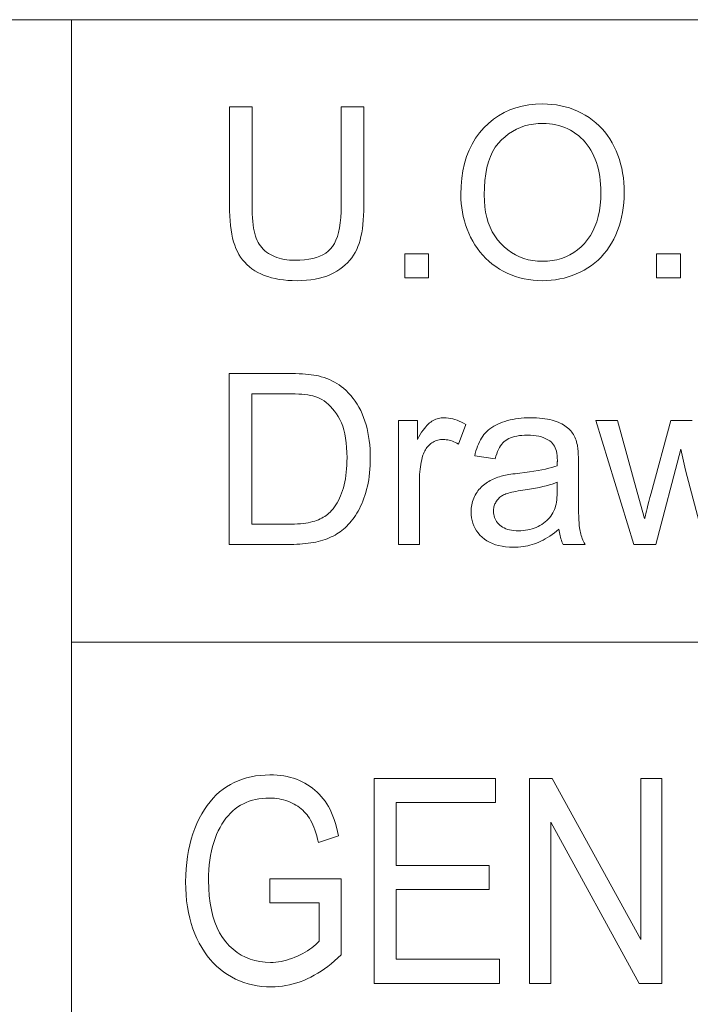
# Model space of a CAD drawing. Extents: x 1 to 211, y 3 to 294.
# Tile 3 of 31: x 85 to 95, y 19 to 33. Entities that reach past the tile are written whole.
import ezdxf

# ---------------------------------------------------------------- set-up
doc = ezdxf.new("R2010")
doc.units = 0

msp = doc.modelspace()

# ---------------------------------------------------------------- linework, layer by layer
at = {"color": 7, "lineweight": 13}
for p, q in [((5.716785, 33.383949), (205.716782, 33.383949)), ((85.904961, 33.383949), (85.904961, 7.883948)), ((151.955811, 24.273815), (85.904961, 24.273815))]:
    msp.add_line(p, q, dxfattribs=at)
for points in [[(91.60495, 30.824863), (91.608292, 30.946648), (91.618317, 31.063028), (91.635033, 31.174002), (91.658432, 31.27957), (91.688507, 31.37973), (91.725281, 31.474487), (91.76873, 31.563837), (91.818863, 31.647781), (91.875687, 31.72632), (91.939194, 31.799454), (92.007988, 31.866362), (92.080666, 31.926228), (92.157234, 31.97905), (92.237694, 32.02483), (92.322037, 32.063564), (92.410271, 32.095257), (92.502396, 32.119907), (92.598404, 32.137516), (92.698296, 32.148079), (92.802086, 32.151604), (92.870636, 32.149948), (92.937828, 32.144985), (93.003654, 32.136715), (93.068115, 32.125137), (93.13121, 32.110249), (93.192947, 32.092052), (93.253311, 32.070549), (93.312317, 32.045734), (93.369957, 32.017616), (93.426231, 31.986185), (93.480507, 31.951797), (93.532135, 31.914801), (93.581116, 31.875195), (93.627457, 31.832979), (93.671158, 31.788155), (93.712212, 31.740723), (93.750626, 31.69068), (93.786392, 31.638027), (93.819519, 31.582767), (93.850006, 31.524897), (93.877708, 31.46493), (93.902496, 31.403376), (93.924362, 31.340237), (93.943321, 31.275511), (93.959358, 31.2092), (93.972481, 31.141302), (93.982689, 31.071819), (93.989975, 31.00075), (93.994354, 30.928093), (93.995811, 30.853853), (93.994278, 30.778597), (93.98967, 30.704945), (93.981995, 30.632895), (93.971252, 30.562449), (93.957443, 30.493605), (93.940559, 30.426363), (93.920601, 30.360725), (93.897583, 30.29669), (93.87149, 30.234259), (93.842331, 30.173429), (93.810356, 30.114861), (93.775826, 30.059208), (93.738731, 30.00647), (93.699081, 29.95665), (93.656876, 29.909744), (93.612114, 29.865757), (93.564789, 29.824684), (93.514908, 29.786528), (93.462471, 29.751286), (93.407471, 29.718962), (93.350754, 29.68964), (93.293152, 29.663403), (93.234657, 29.640253), (93.175278, 29.62019), (93.115013, 29.603214), (93.053856, 29.589323), (92.991821, 29.57852), (92.928894, 29.570805), (92.865082, 29.566174), (92.800377, 29.564631), (92.73053, 29.566336), (92.662178, 29.571451), (92.595329, 29.579979), (92.529984, 29.591915), (92.466133, 29.607264), (92.403793, 29.626022), (92.342941, 29.648191), (92.2836, 29.673771), (92.225754, 29.702761), (92.169411, 29.735163), (92.115166, 29.770514), (92.063614, 29.808355), (92.014755, 29.848686), (91.96859, 29.891506), (91.925125, 29.936817), (91.884346, 29.984617), (91.846268, 30.034906), (91.810883, 30.087687), (91.778191, 30.142956), (91.748199, 30.200716), (91.720978, 30.260059), (91.696625, 30.320087), (91.67514, 30.380796), (91.656517, 30.442188), (91.640762, 30.504263), (91.627869, 30.567019), (91.617844, 30.630455), (91.61068, 30.694576), (91.606384, 30.759378)], [(89.853584, 32.107262), (90.184418, 32.107262), (90.184418, 30.662857), (90.183563, 30.589033), (90.181007, 30.518314), (90.176743, 30.450699), (90.170776, 30.386187), (90.163101, 30.324778), (90.153725, 30.266472), (90.142639, 30.211271), (90.129845, 30.159174), (90.115349, 30.11018), (90.099152, 30.064289), (90.080727, 30.020779), (90.059555, 29.978922), (90.035637, 29.938719), (90.008972, 29.900169), (89.979568, 29.863276), (89.947411, 29.828033), (89.912514, 29.794449), (89.87487, 29.762516), (89.83448, 29.732239), (89.791344, 29.703613), (89.745445, 29.677208), (89.696762, 29.65358), (89.645309, 29.632732), (89.591072, 29.614664), (89.53405, 29.599377), (89.474251, 29.586868), (89.411674, 29.577139), (89.346321, 29.57019), (89.278183, 29.566021), (89.207268, 29.564631), (89.13829, 29.565842), (89.071869, 29.569473), (89.008003, 29.575527), (88.946693, 29.584003), (88.887947, 29.5949), (88.831757, 29.608219), (88.778122, 29.623959), (88.727051, 29.64212), (88.678535, 29.662704), (88.632576, 29.685709), (88.589172, 29.711006), (88.548332, 29.73847), (88.510048, 29.768101), (88.474319, 29.799896), (88.441154, 29.833858), (88.410545, 29.869986), (88.382492, 29.908278), (88.356995, 29.948736), (88.334061, 29.991362), (88.313683, 30.036152), (88.29554, 30.083704), (88.279305, 30.134617), (88.264977, 30.188889), (88.252563, 30.246521), (88.242058, 30.30751), (88.233459, 30.371861), (88.226776, 30.439571), (88.222, 30.510639), (88.219139, 30.58507), (88.218185, 30.662857), (88.218185, 32.107262), (88.549019, 32.107262), (88.549019, 30.664562), (88.549622, 30.601133), (88.551437, 30.541132), (88.554466, 30.484558), (88.558701, 30.431412), (88.564148, 30.381693), (88.570808, 30.335402), (88.578682, 30.292538), (88.587761, 30.253103), (88.598053, 30.217094), (88.60955, 30.184515), (88.622528, 30.154356), (88.637245, 30.125612), (88.653702, 30.098286), (88.671898, 30.072372), (88.691833, 30.047876), (88.713509, 30.024794), (88.736923, 30.003128), (88.762077, 29.982878), (88.788971, 29.964043), (88.817604, 29.946623), (88.847763, 29.930746), (88.879234, 29.91654), (88.912018, 29.904007), (88.946114, 29.893143), (88.981529, 29.883951), (89.01825, 29.876431), (89.05629, 29.870583), (89.095642, 29.866404), (89.136299, 29.863897), (89.178276, 29.863062), (89.249168, 29.864716), (89.315865, 29.869678), (89.378365, 29.877949), (89.436668, 29.889528), (89.490776, 29.904415), (89.540695, 29.922611), (89.586411, 29.944115), (89.627937, 29.968927), (89.665268, 29.997049), (89.698402, 30.028479), (89.72789, 30.064613), (89.754265, 30.106853), (89.777542, 30.155201), (89.797722, 30.209652), (89.814789, 30.270206), (89.828758, 30.336868), (89.839615, 30.409634), (89.847382, 30.488504), (89.852036, 30.573481), (89.853584, 30.664562)], [(91.946014, 30.819746), (91.948441, 30.731283), (91.955734, 30.646656), (91.967888, 30.565866), (91.984894, 30.488914), (92.006767, 30.415798), (92.033493, 30.346519), (92.065086, 30.281078), (92.10154, 30.219473), (92.142853, 30.161705), (92.189026, 30.107775), (92.238861, 30.058363), (92.291168, 30.014153), (92.345955, 29.975143), (92.403214, 29.941336), (92.462936, 29.912729), (92.525139, 29.889324), (92.589813, 29.871119), (92.65696, 29.858116), (92.726578, 29.850315), (92.798676, 29.847713), (92.872047, 29.85034), (92.942772, 29.858219), (93.010857, 29.871349), (93.076302, 29.889732), (93.139099, 29.913368), (93.199257, 29.942257), (93.256767, 29.976397), (93.311638, 30.015791), (93.363861, 30.060436), (93.413445, 30.110332), (93.45929, 30.165056), (93.500313, 30.22418), (93.536507, 30.287703), (93.567879, 30.355627), (93.594421, 30.42795), (93.616135, 30.504671), (93.633026, 30.585794), (93.645096, 30.671316), (93.652328, 30.761236), (93.654747, 30.855558), (93.653717, 30.915833), (93.65062, 30.974556), (93.645462, 31.031727), (93.638237, 31.087345), (93.628952, 31.141413), (93.617599, 31.193928), (93.604187, 31.244892), (93.588715, 31.294304), (93.571175, 31.342163), (93.551575, 31.388472), (93.529984, 31.43298), (93.506485, 31.475443), (93.481079, 31.515858), (93.453758, 31.554228), (93.42453, 31.590551), (93.393387, 31.624828), (93.360336, 31.657059), (93.325378, 31.687243), (93.288513, 31.715382), (93.249733, 31.741472), (93.209511, 31.765287), (93.16832, 31.786594), (93.126152, 31.805397), (93.083023, 31.82169), (93.03891, 31.835478), (92.993828, 31.846758), (92.947777, 31.855534), (92.900757, 31.861799), (92.85276, 31.865561), (92.803787, 31.866814), (92.734512, 31.864399), (92.667191, 31.857161), (92.601837, 31.845097), (92.538445, 31.828205), (92.477005, 31.806488), (92.417534, 31.779945), (92.360023, 31.748575), (92.304474, 31.712379), (92.250885, 31.671358), (92.199257, 31.625511), (92.151138, 31.574018), (92.108086, 31.516064), (92.070099, 31.451645), (92.037178, 31.380762), (92.009323, 31.303417), (91.986534, 31.21961), (91.968803, 31.129339), (91.956146, 31.032604), (91.948547, 30.929407)], [(90.782982, 29.607264), (90.782982, 29.956854), (91.132576, 29.956854), (91.132576, 29.607264)], [(94.469887, 29.607264), (94.469887, 29.956854), (94.819481, 29.956854), (94.819481, 29.607264)], [(88.213066, 25.70549), (88.213066, 28.20549), (89.074257, 28.20549), (89.131195, 28.205132), (89.185371, 28.204058), (89.236786, 28.202267), (89.285439, 28.19976), (89.331329, 28.196537), (89.374458, 28.192598), (89.414825, 28.187943), (89.452423, 28.182571), (89.487267, 28.176483), (89.519341, 28.169678), (89.561684, 28.158985), (89.602768, 28.14669), (89.642586, 28.132792), (89.681145, 28.11729), (89.718437, 28.100187), (89.754471, 28.081478), (89.789246, 28.061169), (89.822754, 28.039255), (89.855003, 28.015739), (89.885986, 27.99062), (89.924553, 27.956266), (89.961121, 27.920053), (89.995697, 27.881983), (90.028282, 27.842052), (90.058861, 27.800262), (90.087456, 27.756615), (90.114044, 27.711109), (90.138649, 27.663744), (90.161247, 27.614519), (90.181862, 27.563437), (90.200493, 27.510683), (90.217163, 27.456446), (90.231865, 27.400724), (90.244614, 27.343519), (90.255402, 27.28483), (90.264229, 27.224657), (90.271088, 27.163002), (90.275993, 27.099863), (90.278938, 27.03524), (90.279915, 26.969133), (90.279251, 26.912823), (90.277252, 26.857809), (90.273933, 26.804092), (90.269272, 26.751671), (90.26329, 26.700544), (90.255974, 26.650715), (90.24733, 26.602182), (90.23735, 26.554945), (90.226044, 26.509003), (90.213409, 26.464357), (90.19973, 26.42112), (90.185303, 26.379398), (90.170128, 26.339195), (90.154198, 26.30051), (90.13752, 26.263344), (90.120094, 26.227694), (90.101913, 26.193562), (90.082985, 26.160948), (90.063309, 26.12985), (90.042877, 26.100271), (90.021873, 26.072065), (90.000481, 26.045088), (89.978699, 26.019337), (89.95652, 25.994814), (89.933952, 25.971519), (89.910988, 25.949453), (89.887634, 25.928614), (89.863884, 25.909002), (89.839745, 25.890619), (89.815216, 25.873465), (89.789978, 25.857323), (89.763718, 25.841984), (89.736427, 25.827446), (89.708122, 25.813709), (89.678787, 25.800776), (89.648438, 25.788641), (89.617058, 25.777309), (89.584656, 25.766779), (89.551231, 25.75705), (89.516785, 25.748123), (89.481308, 25.740023), (89.444786, 25.732775), (89.407227, 25.726379), (89.368629, 25.720839), (89.328987, 25.716148), (89.288307, 25.712311), (89.246582, 25.709328), (89.203827, 25.707195), (89.160027, 25.705917), (89.115181, 25.70549)], [(88.5439, 26.000511), (89.077667, 26.000511), (89.126053, 26.000971), (89.17231, 26.002352), (89.216438, 26.004654), (89.25843, 26.007877), (89.298294, 26.012022), (89.336021, 26.017086), (89.37162, 26.023071), (89.405083, 26.029978), (89.436424, 26.037806), (89.465622, 26.046555), (89.493195, 26.056139), (89.519615, 26.066473), (89.544899, 26.077557), (89.569038, 26.089392), (89.592033, 26.101976), (89.613884, 26.115313), (89.634598, 26.129398), (89.654167, 26.144236), (89.672592, 26.159822), (89.689873, 26.176159), (89.712891, 26.200502), (89.734863, 26.226465), (89.755791, 26.254049), (89.775688, 26.283253), (89.79454, 26.314075), (89.812347, 26.346519), (89.829124, 26.380585), (89.844856, 26.416267), (89.859543, 26.453571), (89.873199, 26.492496), (89.885674, 26.533073), (89.896835, 26.57534), (89.906677, 26.619295), (89.915215, 26.664938), (89.92244, 26.712269), (89.928345, 26.761288), (89.932945, 26.811996), (89.936226, 26.864391), (89.938194, 26.918476), (89.93885, 26.974249), (89.937561, 27.050877), (89.933701, 27.123873), (89.927261, 27.193237), (89.918251, 27.258968), (89.906662, 27.321068), (89.892502, 27.379536), (89.875763, 27.43437), (89.856453, 27.485573), (89.834564, 27.533142), (89.810097, 27.57708), (89.783798, 27.617811), (89.756386, 27.655764), (89.727859, 27.690935), (89.698227, 27.723328), (89.667496, 27.752941), (89.635643, 27.779774), (89.602692, 27.803827), (89.568626, 27.825102), (89.533455, 27.843596), (89.497177, 27.85931), (89.468948, 27.86903), (89.437485, 27.877728), (89.402786, 27.885401), (89.364838, 27.892052), (89.323654, 27.89768), (89.279236, 27.902285), (89.231567, 27.905865), (89.180664, 27.908422), (89.126526, 27.909958), (89.069138, 27.910469), (88.5439, 27.910469)], [(90.692604, 25.70549), (90.692604, 27.516541), (90.968864, 27.516541), (90.968864, 27.241983), (90.989845, 27.279211), (91.010506, 27.313812), (91.030846, 27.345787), (91.050858, 27.375135), (91.070541, 27.401857), (91.089905, 27.425953), (91.108948, 27.447424), (91.127663, 27.466269), (91.146057, 27.482485), (91.164124, 27.496077), (91.182213, 27.50774), (91.200653, 27.518177), (91.219452, 27.527386), (91.238609, 27.535368), (91.258133, 27.54212), (91.278008, 27.547646), (91.298241, 27.551943), (91.318832, 27.555012), (91.339783, 27.556854), (91.361092, 27.557468), (91.392174, 27.556479), (91.42337, 27.553513), (91.454659, 27.548567), (91.486053, 27.541643), (91.517555, 27.532742), (91.549149, 27.52186), (91.580856, 27.509003), (91.612656, 27.494167), (91.644562, 27.477352), (91.676575, 27.458559), (91.570847, 27.173771), (91.548332, 27.186407), (91.525826, 27.197714), (91.503311, 27.207689), (91.480804, 27.216335), (91.45829, 27.223652), (91.435783, 27.229637), (91.413269, 27.234293), (91.390762, 27.237617), (91.368248, 27.239613), (91.345741, 27.240278), (91.325821, 27.239674), (91.306313, 27.237858), (91.287216, 27.234831), (91.268524, 27.230593), (91.250244, 27.225143), (91.232368, 27.218485), (91.214912, 27.210615), (91.197853, 27.201534), (91.181213, 27.191242), (91.164978, 27.179739), (91.149406, 27.167164), (91.134758, 27.153648), (91.121033, 27.139196), (91.108223, 27.123806), (91.096336, 27.107477), (91.085373, 27.09021), (91.075325, 27.072006), (91.066208, 27.052864), (91.057999, 27.032784), (91.05072, 27.011766), (91.041, 26.978716), (91.032303, 26.945053), (91.024628, 26.910776), (91.017975, 26.875885), (91.012352, 26.840382), (91.007744, 26.804262), (91.004166, 26.76753), (91.00161, 26.730183), (91.000076, 26.692223), (90.999557, 26.653648), (90.999557, 25.70549)], [(93.040833, 25.928886), (93.006851, 25.900749), (92.973129, 25.874317), (92.939659, 25.84959), (92.906448, 25.826569), (92.873497, 25.805252), (92.840797, 25.785641), (92.80835, 25.767735), (92.776161, 25.751534), (92.744232, 25.737038), (92.712555, 25.724249), (92.680779, 25.712908), (92.648537, 25.702761), (92.615837, 25.69381), (92.58268, 25.686049), (92.549057, 25.679483), (92.514977, 25.674112), (92.480438, 25.669933), (92.445435, 25.66695), (92.409973, 25.665159), (92.374046, 25.664562), (92.315742, 25.666021), (92.260201, 25.670395), (92.20742, 25.677685), (92.157402, 25.687891), (92.110153, 25.701014), (92.065659, 25.717052), (92.023926, 25.736008), (91.984962, 25.757877), (91.948761, 25.782665), (91.915321, 25.810368), (91.884857, 25.840338), (91.857613, 25.871929), (91.833565, 25.90514), (91.812729, 25.939972), (91.79509, 25.976423), (91.780663, 26.014494), (91.769447, 26.054186), (91.761429, 26.095497), (91.756622, 26.138428), (91.75502, 26.18298), (91.755623, 26.209352), (91.757439, 26.235266), (91.760468, 26.260717), (91.764702, 26.285709), (91.770149, 26.31024), (91.77681, 26.334311), (91.784683, 26.35792), (91.793762, 26.381069), (91.804054, 26.403759), (91.815559, 26.425987), (91.828041, 26.447552), (91.84127, 26.468246), (91.855255, 26.48807), (91.869987, 26.507025), (91.885475, 26.52511), (91.901711, 26.542324), (91.918694, 26.55867), (91.936432, 26.574146), (91.954918, 26.588753), (91.974152, 26.602489), (91.994011, 26.615467), (92.014366, 26.627796), (92.03521, 26.639477), (92.056549, 26.650511), (92.078392, 26.660896), (92.100723, 26.670633), (92.123543, 26.679722), (92.146866, 26.688164), (92.170685, 26.695957), (92.194992, 26.703102), (92.213989, 26.707861), (92.234825, 26.712584), (92.257507, 26.717274), (92.282028, 26.72193), (92.308395, 26.726551), (92.336601, 26.731138), (92.366646, 26.735691), (92.398537, 26.74021), (92.432266, 26.744696), (92.467842, 26.749146), (92.54023, 26.758184), (92.608704, 26.767563), (92.673248, 26.777285), (92.733871, 26.787346), (92.790573, 26.797749), (92.843353, 26.808491), (92.892212, 26.819576), (92.937149, 26.831001), (92.978157, 26.842768), (93.015251, 26.854876), (93.015572, 26.867035), (93.015862, 26.878273), (93.016121, 26.88859), (93.016342, 26.897987), (93.016525, 26.906462), (93.016685, 26.914017), (93.0168, 26.92065), (93.016884, 26.926363), (93.016937, 26.931154), (93.016953, 26.935026), (93.016083, 26.971436), (93.013474, 27.005627), (93.009125, 27.037601), (93.003036, 27.06736), (92.995209, 27.0949), (92.985649, 27.120224), (92.974342, 27.143332), (92.961296, 27.164221), (92.94651, 27.182894), (92.929985, 27.19935), (92.905304, 27.219116), (92.878349, 27.236799), (92.849098, 27.252403), (92.817566, 27.265926), (92.783752, 27.277369), (92.74765, 27.286732), (92.709267, 27.294014), (92.668594, 27.299215), (92.625633, 27.302336), (92.580391, 27.303375), (92.538208, 27.302616), (92.498299, 27.300341), (92.460655, 27.296545), (92.425278, 27.291233), (92.392166, 27.284405), (92.361328, 27.276056), (92.332756, 27.266191), (92.30645, 27.254808), (92.282417, 27.241907), (92.260643, 27.227489), (92.240547, 27.211143), (92.221527, 27.192461), (92.203575, 27.171444), (92.186707, 27.148088), (92.170906, 27.122398), (92.156174, 27.094372), (92.142525, 27.064009), (92.129951, 27.031309), (92.118446, 26.996273), (92.108017, 26.9589), (91.807884, 26.999828), (91.816597, 27.037626), (91.82637, 27.073942), (91.837196, 27.108772), (91.849083, 27.14212), (91.86203, 27.173985), (91.87603, 27.204365), (91.891083, 27.233261), (91.907204, 27.260674), (91.92437, 27.286604), (91.942604, 27.31105), (91.962196, 27.334208), (91.983459, 27.356274), (92.006401, 27.377251), (92.031006, 27.397135), (92.057289, 27.415926), (92.085236, 27.433628), (92.114861, 27.450237), (92.146149, 27.465755), (92.179115, 27.480183), (92.213745, 27.493519), (92.249779, 27.505669), (92.286942, 27.516541), (92.325226, 27.526133), (92.364639, 27.534447), (92.405174, 27.541481), (92.446831, 27.547235), (92.489616, 27.551712), (92.533531, 27.554911), (92.578568, 27.556829), (92.624733, 27.557468), (92.670242, 27.556923), (92.71402, 27.555285), (92.756058, 27.552557), (92.796356, 27.548737), (92.834915, 27.543825), (92.871727, 27.537823), (92.906807, 27.530729), (92.940147, 27.522543), (92.971748, 27.513266), (93.00161, 27.502897), (93.029831, 27.491703), (93.056519, 27.479944), (93.081673, 27.467623), (93.105293, 27.454741), (93.127373, 27.441294), (93.147926, 27.427284), (93.166939, 27.412712), (93.184418, 27.397577), (93.200363, 27.38188), (93.214775, 27.36562), (93.228004, 27.348644), (93.240417, 27.330797), (93.252014, 27.31208), (93.262794, 27.292496), (93.272751, 27.272039), (93.281891, 27.250715), (93.290215, 27.228519), (93.297722, 27.205456), (93.304405, 27.181522), (93.310272, 27.156717), (93.313187, 27.139767), (93.315796, 27.120293), (93.3181, 27.098293), (93.320091, 27.073771), (93.321777, 27.046724), (93.323166, 27.017155), (93.324234, 26.98506), (93.325005, 26.950443), (93.325462, 26.9133), (93.325615, 26.873634), (93.325615, 26.464357), (93.325813, 26.381897), (93.326401, 26.305729), (93.327385, 26.235853), (93.328758, 26.17227), (93.330521, 26.114981), (93.33268, 26.063982), (93.335228, 26.019278), (93.338165, 25.980865), (93.341507, 25.948746), (93.34523, 25.922918), (93.349533, 25.900331), (93.354607, 25.877932), (93.360451, 25.855721), (93.367058, 25.833696), (93.374435, 25.811859), (93.382576, 25.790211), (93.391487, 25.768749), (93.401161, 25.747475), (93.411606, 25.726389), (93.422821, 25.70549), (93.102219, 25.70549), (93.09301, 25.724915), (93.084488, 25.744986), (93.076645, 25.765705), (93.069481, 25.787073), (93.062996, 25.809088), (93.057198, 25.831753), (93.052086, 25.855064), (93.047653, 25.879023), (93.0439, 25.903631)], [(93.015251, 26.614426), (92.980156, 26.600988), (92.941719, 26.587959), (92.899933, 26.57534), (92.854813, 26.563129), (92.806351, 26.551329), (92.754539, 26.539938), (92.699387, 26.528955), (92.6409, 26.518383), (92.579063, 26.508219), (92.513885, 26.498465), (92.477135, 26.492939), (92.442604, 26.487278), (92.410286, 26.48148), (92.380188, 26.475544), (92.35231, 26.469473), (92.326645, 26.463266), (92.303192, 26.456923), (92.28196, 26.450443), (92.262947, 26.443825), (92.246147, 26.437073), (92.23082, 26.429935), (92.216202, 26.422169), (92.202309, 26.413769), (92.189125, 26.404739), (92.176659, 26.395079), (92.164909, 26.384787), (92.153877, 26.373865), (92.143555, 26.362312), (92.133957, 26.350126), (92.125076, 26.337311), (92.116974, 26.324036), (92.109726, 26.310469), (92.103333, 26.296614), (92.097786, 26.282469), (92.093094, 26.268032), (92.089264, 26.253307), (92.086273, 26.238293), (92.084145, 26.222986), (92.082863, 26.207392), (92.082443, 26.191507), (92.083366, 26.167358), (92.086159, 26.14403), (92.090805, 26.121521), (92.097313, 26.099829), (92.105675, 26.078955), (92.115898, 26.058901), (92.127983, 26.039665), (92.141922, 26.021248), (92.157722, 26.003649), (92.175377, 25.986868), (92.194832, 25.971315), (92.216003, 25.957399), (92.238892, 25.945122), (92.263512, 25.934481), (92.289848, 25.925476), (92.317909, 25.91811), (92.347694, 25.91238), (92.379196, 25.908287), (92.41243, 25.90583), (92.44738, 25.905012), (92.48246, 25.905788), (92.516754, 25.908115), (92.550262, 25.911997), (92.582985, 25.917427), (92.614929, 25.92441), (92.64608, 25.932945), (92.676453, 25.943033), (92.706039, 25.954672), (92.73484, 25.967863), (92.762863, 25.982605), (92.789757, 25.998693), (92.815178, 26.015926), (92.839142, 26.034302), (92.861633, 26.05382), (92.88266, 26.074478), (92.902222, 26.096281), (92.920319, 26.119226), (92.936943, 26.143314), (92.952103, 26.168545), (92.965797, 26.194918), (92.975189, 26.216711), (92.983597, 26.240482), (92.99102, 26.266233), (92.997444, 26.293962), (93.002884, 26.323669), (93.007339, 26.355354), (93.010796, 26.389017), (93.013275, 26.424658), (93.014755, 26.462276), (93.015251, 26.501875)], [(88.811325, 20.457338), (88.811325, 20.809315), (89.852936, 20.811361), (89.852936, 19.69813), (89.804886, 19.652628), (89.756508, 19.609438), (89.707802, 19.568562), (89.658775, 19.529999), (89.609413, 19.493746), (89.559723, 19.459806), (89.509712, 19.428181), (89.459373, 19.398865), (89.408707, 19.371864), (89.357704, 19.347174), (89.306404, 19.324818), (89.254814, 19.304813), (89.202942, 19.287163), (89.15078, 19.271868), (89.098328, 19.258923), (89.045593, 19.248333), (88.992569, 19.240097), (88.939262, 19.234213), (88.885666, 19.230684), (88.831787, 19.229507), (88.760529, 19.231308), (88.690834, 19.23671), (88.622688, 19.245714), (88.556099, 19.25832), (88.491066, 19.274527), (88.427582, 19.294336), (88.365662, 19.317747), (88.30529, 19.344759), (88.246483, 19.375374), (88.189224, 19.409588), (88.133919, 19.447262), (88.080971, 19.488251), (88.030373, 19.532557), (87.982124, 19.580175), (87.936241, 19.631109), (87.8927, 19.68536), (87.851517, 19.742924), (87.812691, 19.803804), (87.776207, 19.868), (87.742088, 19.935509), (87.710785, 20.006069), (87.682785, 20.079411), (87.658073, 20.155537), (87.636658, 20.234446), (87.618538, 20.316137), (87.603714, 20.400612), (87.592178, 20.487869), (87.583939, 20.577911), (87.579002, 20.670734), (87.577354, 20.766342), (87.57901, 20.863298), (87.583984, 20.95772), (87.59227, 21.049603), (87.603874, 21.138947), (87.61879, 21.225756), (87.637024, 21.310024), (87.658577, 21.391758), (87.683441, 21.470953), (87.711617, 21.547611), (87.743111, 21.621731), (87.777283, 21.692669), (87.813507, 21.759779), (87.851776, 21.823063), (87.89209, 21.882523), (87.934448, 21.938152), (87.978851, 21.989956), (88.025307, 22.037933), (88.073807, 22.082085), (88.124352, 22.12241), (88.176941, 22.158907), (88.231544, 22.191761), (88.288101, 22.221157), (88.346626, 22.247095), (88.40712, 22.269575), (88.469574, 22.288595), (88.533997, 22.304159), (88.60038, 22.316263), (88.668732, 22.324909), (88.739044, 22.330097), (88.811325, 22.331825), (88.86467, 22.330822), (88.916672, 22.327816), (88.967316, 22.322802), (89.016617, 22.315783), (89.06456, 22.306757), (89.11116, 22.295727), (89.156403, 22.282692), (89.200302, 22.267651), (89.242844, 22.250605), (89.284035, 22.231552), (89.323837, 22.210659), (89.362213, 22.188087), (89.399147, 22.163837), (89.434654, 22.137911), (89.468727, 22.110304), (89.501366, 22.08102), (89.53257, 22.05006), (89.562347, 22.01742), (89.590691, 21.983101), (89.617599, 21.947105), (89.643135, 21.908899), (89.667366, 21.86795), (89.690285, 21.824261), (89.711899, 21.777828), (89.732193, 21.728653), (89.751183, 21.676737), (89.768867, 21.622078), (89.78524, 21.564678), (89.800301, 21.504534), (89.814049, 21.441648), (89.521416, 21.343422), (89.509239, 21.392893), (89.496452, 21.439806), (89.483047, 21.484161), (89.469032, 21.525959), (89.454399, 21.565199), (89.439156, 21.601881), (89.423294, 21.636003), (89.406822, 21.66757), (89.389732, 21.696577), (89.372032, 21.723026), (89.353455, 21.747654), (89.333725, 21.771198), (89.312851, 21.793657), (89.290833, 21.815031), (89.26767, 21.835321), (89.243355, 21.854527), (89.217896, 21.872648), (89.191299, 21.889683), (89.163544, 21.905636), (89.134651, 21.920502), (89.104813, 21.934111), (89.074242, 21.946287), (89.042931, 21.957031), (89.010887, 21.966341), (88.978104, 21.97422), (88.94458, 21.980665), (88.910324, 21.98568), (88.875336, 21.989262), (88.839607, 21.991409), (88.803139, 21.992126), (88.750267, 21.990826), (88.698898, 21.986927), (88.649017, 21.980431), (88.600624, 21.971334), (88.553734, 21.959641), (88.508339, 21.945345), (88.464432, 21.928452), (88.42202, 21.90896), (88.381104, 21.886871), (88.341675, 21.862181), (88.303757, 21.834749), (88.267349, 21.804432), (88.23246, 21.771229), (88.199089, 21.735142), (88.167221, 21.696167), (88.136879, 21.654308), (88.10804, 21.609564), (88.080719, 21.561935), (88.054916, 21.511419), (88.030624, 21.458019), (88.00827, 21.40197), (87.988266, 21.343504), (87.970619, 21.282623), (87.955322, 21.21933), (87.942375, 21.15362), (87.931786, 21.085495), (87.923553, 21.014957), (87.917664, 20.942003), (87.914139, 20.866634), (87.912964, 20.788853), (87.915474, 20.671543), (87.923027, 20.56027), (87.935616, 20.455036), (87.953232, 20.355837), (87.975883, 20.262674), (88.003571, 20.17555), (88.036293, 20.094461), (88.074051, 20.019411), (88.116844, 19.950397), (88.164665, 19.887419), (88.216522, 19.830458), (88.271408, 19.779493), (88.329315, 19.734524), (88.390259, 19.695551), (88.454231, 19.662573), (88.521225, 19.635592), (88.591255, 19.614605), (88.664314, 19.599615), (88.740395, 19.590622), (88.819511, 19.587624), (88.85807, 19.588545), (88.89682, 19.591307), (88.935753, 19.595911), (88.974869, 19.602358), (89.014168, 19.610645), (89.053658, 19.620775), (89.093323, 19.632748), (89.133179, 19.646561), (89.173218, 19.662214), (89.21344, 19.67971), (89.252922, 19.698477), (89.290749, 19.717937), (89.32692, 19.738094), (89.361435, 19.758947), (89.394287, 19.780497), (89.425484, 19.80274), (89.455025, 19.82568), (89.482903, 19.849316), (89.509132, 19.873648), (89.533699, 19.898674), (89.533699, 20.457338)], [(90.333832, 19.280666), (90.333832, 22.280666), (92.112144, 22.280666), (92.112144, 21.926641), (90.65921, 21.926641), (90.65921, 21.007814), (92.02005, 21.007814), (92.02005, 20.655836), (90.65921, 20.655836), (90.65921, 19.634691), (92.169441, 19.634691), (92.169441, 19.280666)], [(92.609413, 19.280666), (92.609413, 22.280666), (92.94297, 22.280666), (94.23629, 19.925278), (94.23629, 22.280666), (94.54734, 22.280666), (94.54734, 19.280666), (94.213776, 19.280666), (92.922508, 21.638102), (92.922508, 19.280666)]]:
    msp.add_lwpolyline(points, close=True, dxfattribs=at)
msp.add_lwpolyline([(95.181007, 25.70549), (94.892807, 26.790073), (94.822891, 27.098738), (94.456245, 25.70549), (94.135643, 25.70549), (93.581413, 27.516541), (93.898605, 27.516541), (94.186806, 26.47118), (94.294243, 26.082365), (94.296402, 26.091318), (94.300171, 26.106581), (94.30555, 26.128155), (94.312523, 26.156036), (94.321098, 26.190228), (94.331284, 26.230728), (94.343063, 26.27754), (94.356453, 26.33066), (94.371437, 26.390091), (94.388031, 26.455832), (94.676231, 27.516541), (94.991714, 27.516541)], dxfattribs=at)

doc.saveas('drawing.dxf')
